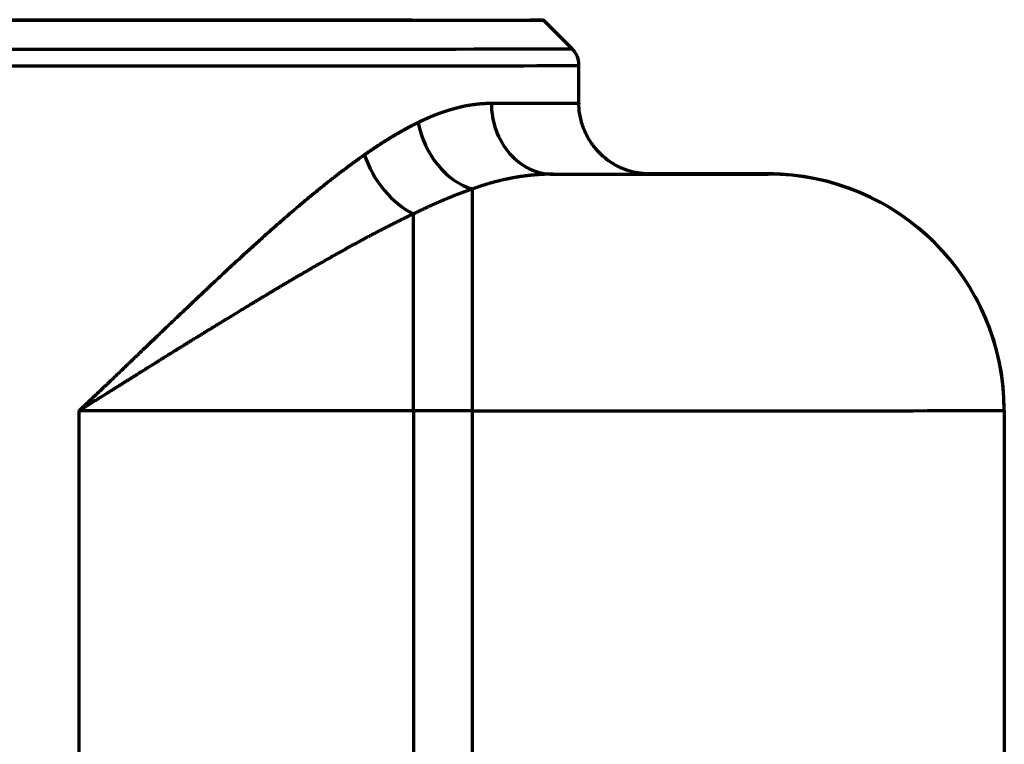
# Model space of a CAD drawing. Header units: millimetres. Extents: x -170 to 6906, y -2212 to 4257.
# Tile 23 of 256: x 1390 to 1473, y 1616 to 1678. Entities that reach past the tile are written whole.
import ezdxf

# ---------------------------------------------------------------- set-up
doc = ezdxf.new("R2010")
doc.units = ezdxf.units.MM
doc.layers.add('5', color=7, linetype='Continuous', true_color=0xffffff)

msp = doc.modelspace()

# ---------------------------------------------------------------- linework, layer by layer
at = {"layer": '5', "color": 0, "linetype": 'Continuous', "lineweight": 70}
for p, q in [((1436.283, 1675.121), (1433.869, 1677.535)), ((1436.868, 1670.535), (1436.868, 1673.706)), ((1452.867, 1664.528), (1452.867, 1664.537)), ((1394.553, 1584.507), (1394.561, 1644.507)), ((1422.861, 1644.505), (1422.853, 1584.505)), ((1427.864, 1644.504), (1422.861, 1644.505)), ((1427.856, 1584.504), (1427.864, 1644.504)), ((1472.864, 1644.525), (1472.855, 1584.525)), ((1472.864, 1644.66), (1472.864, 1644.669))]:
    msp.add_line(p, q, dxfattribs=at)
msp.add_ellipse((1377.869, 1677.543), major_axis=(-56, 0.008), ratio=0.000603, dxfattribs=at)
for centre, major_axis, ratio, start_param, end_param in [((1377.868, 1675.129), (-58.414, 0.008), 0.000603, 1.5708, 3.142277), ((1377.868, 1673.715), (59, -0.008), 0.000603, 4.712393, 6.283185), ((1377.868, 1670.543), (-59, 0.008), 0.000603, 2.634813, 3.141604), ((1434.698, 1670.516), (-0.006, 6), 0.874312, 1.569553, 3.14035), ((1427.868, 1668.891), (-2.447, 5.478), 0.739609, 1.251257, 2.598192), ((1422.864, 1666.152), (-3.23, 5.056), 0.628475, 1.188369, 2.347792), ((1377.867, 1664.543), (65, -0.009), 0.000603, 5.776406, 6.283168), ((1427.867, 1664.532), (-25, 0.004), 0.000603, 1.847525, 3.141597), ((1427.867, 1664.541), (-25, 0.004), 0.000603, 3.141597, 4.089888), ((1452.864, 1644.537), (20, 0.132), 1, 0.000002, 1.564049), ((1452.864, 1644.528), (20, 0.132), 1, 6.276438, 7.847234), ((1427.864, 1644.517), (-0.003, -20), 0.000004, 1.570193, 2.786163), ((1422.861, 1644.517), (-0.003, -20), 0.000004, 1.570193, 2.553698), ((1422.862, 1644.445), (-100, 0.014), 0.000603, 4.712393, 4.999315), ((1427.864, 1644.532), (45, -0.006), 0.000603, 4.712393, 6.283189)]:
    msp.add_ellipse(centre, major_axis=major_axis, ratio=ratio, start_param=start_param, end_param=end_param, dxfattribs=at)
for points, knots in [([(1436.853, 1673.699), (1436.859, 1673.74), (1436.885, 1673.986), (1436.763, 1674.407), (1436.526, 1674.861), (1436.32, 1675.083), (1436.222, 1675.171)], [0, 0, 0, 0, 0.074721, 0.450254, 0.764891, 1, 1, 1, 1]), ([(1423.252, 1668.894), (1423.269, 1668.903), (1423.303, 1668.92), (1423.354, 1668.944), (1423.406, 1668.969), (1423.457, 1668.994), (1423.508, 1669.018), (1423.558, 1669.042), (1423.609, 1669.066), (1423.66, 1669.09), (1423.711, 1669.113), (1423.762, 1669.136), (1423.813, 1669.159), (1423.863, 1669.182), (1423.914, 1669.205), (1423.964, 1669.228), (1424.015, 1669.25), (1424.066, 1669.272), (1424.116, 1669.294), (1424.166, 1669.316), (1424.217, 1669.337), (1424.267, 1669.359), (1424.317, 1669.38), (1424.368, 1669.401), (1424.418, 1669.422), (1424.468, 1669.442), (1424.518, 1669.462), (1424.568, 1669.483), (1424.618, 1669.503), (1424.668, 1669.522), (1424.718, 1669.542), (1424.768, 1669.561), (1424.818, 1669.581), (1424.868, 1669.6), (1424.917, 1669.618), (1424.967, 1669.637), (1425.017, 1669.655), (1425.066, 1669.674), (1425.116, 1669.692), (1425.165, 1669.709), (1425.215, 1669.727), (1425.264, 1669.744), (1425.313, 1669.762), (1425.363, 1669.779), (1425.412, 1669.796), (1425.461, 1669.812), (1425.51, 1669.829), (1425.559, 1669.845), (1425.608, 1669.861), (1425.657, 1669.877), (1425.706, 1669.893), (1425.755, 1669.908), (1425.803, 1669.923), (1425.852, 1669.938), (1425.901, 1669.953), (1425.949, 1669.968), (1425.998, 1669.982), (1426.047, 1669.997), (1426.095, 1670.011), (1426.143, 1670.025), (1426.192, 1670.039), (1426.24, 1670.052), (1426.288, 1670.065), (1426.336, 1670.078), (1426.384, 1670.091), (1426.432, 1670.104), (1426.48, 1670.117), (1426.545, 1670.133), (1426.626, 1670.154), (1426.724, 1670.178), (1426.821, 1670.201), (1426.919, 1670.223), (1427.016, 1670.244), (1427.113, 1670.265), (1427.209, 1670.285), (1427.306, 1670.304), (1427.402, 1670.322), (1427.498, 1670.339), (1427.593, 1670.356), (1427.689, 1670.372), (1427.784, 1670.387), (1427.879, 1670.401), (1427.974, 1670.414), (1428.068, 1670.427), (1428.162, 1670.439), (1428.256, 1670.45), (1428.35, 1670.46), (1428.444, 1670.469), (1428.537, 1670.478), (1428.63, 1670.485), (1428.722, 1670.492), (1428.814, 1670.498), (1428.906, 1670.504), (1428.998, 1670.508), (1429.09, 1670.512), (1429.181, 1670.515), (1429.272, 1670.517), (1429.362, 1670.518), (1429.422, 1670.519), (1429.452, 1670.519)], [0, 0, 0, 0, 0.00752, 0.01504, 0.022562, 0.030084, 0.037607, 0.045131, 0.052657, 0.060183, 0.06771, 0.075238, 0.082768, 0.090299, 0.097831, 0.105364, 0.112899, 0.120435, 0.127973, 0.135512, 0.143053, 0.150595, 0.158139, 0.165685, 0.173232, 0.180781, 0.188332, 0.195885, 0.20344, 0.210997, 0.218555, 0.226116, 0.233679, 0.241244, 0.248811, 0.25638, 0.263952, 0.271526, 0.279103, 0.286681, 0.294263, 0.301846, 0.309433, 0.317022, 0.324613, 0.332207, 0.339804, 0.347404, 0.355007, 0.362612, 0.37022, 0.377832, 0.385446, 0.393063, 0.400684, 0.408307, 0.415934, 0.423564, 0.431197, 0.438833, 0.446473, 0.454116, 0.461763, 0.469413, 0.477067, 0.484724, 0.492385, 0.500049, 0.515746, 0.531469, 0.547217, 0.562991, 0.578791, 0.594618, 0.610472, 0.626354, 0.642263, 0.6582, 0.674166, 0.690161, 0.706185, 0.722239, 0.738322, 0.754436, 0.77058, 0.786755, 0.802962, 0.8192, 0.83547, 0.851772, 0.868107, 0.884475, 0.900876, 0.917311, 0.93378, 0.950282, 0.96682, 0.983392, 1, 1, 1, 1]), ([(1442.574, 1664.542), (1442.558, 1664.542), (1442.496, 1664.545), (1442.274, 1664.562), (1441.924, 1664.604), (1441.375, 1664.71), (1440.641, 1664.937), (1439.795, 1665.349), (1439.002, 1665.912), (1438.306, 1666.596), (1437.721, 1667.396), (1437.257, 1668.318), (1436.97, 1669.323), (1436.847, 1670.077), (1436.876, 1670.48), (1436.88, 1670.532)], [0, 0, 0, 0, 0.032536, 0.058318, 0.099473, 0.149646, 0.238235, 0.342788, 0.447187, 0.545862, 0.651606, 0.760694, 0.871619, 0.983451, 1, 1, 1, 1]), ([(1418.711, 1666.155), (1418.732, 1666.17), (1418.775, 1666.2), (1418.839, 1666.245), (1418.902, 1666.289), (1418.966, 1666.333), (1419.029, 1666.377), (1419.093, 1666.421), (1419.156, 1666.465), (1419.219, 1666.508), (1419.283, 1666.551), (1419.346, 1666.594), (1419.409, 1666.637), (1419.472, 1666.679), (1419.535, 1666.721), (1419.597, 1666.763), (1419.66, 1666.805), (1419.722, 1666.846), (1419.785, 1666.888), (1419.847, 1666.929), (1419.91, 1666.969), (1419.972, 1667.01), (1420.034, 1667.05), (1420.096, 1667.09), (1420.158, 1667.13), (1420.22, 1667.17), (1420.282, 1667.209), (1420.343, 1667.249), (1420.405, 1667.288), (1420.466, 1667.327), (1420.528, 1667.365), (1420.589, 1667.403), (1420.65, 1667.441), (1420.712, 1667.479), (1420.773, 1667.517), (1420.834, 1667.554), (1420.894, 1667.592), (1420.955, 1667.629), (1421.016, 1667.665), (1421.076, 1667.702), (1421.137, 1667.738), (1421.197, 1667.774), (1421.258, 1667.81), (1421.318, 1667.846), (1421.378, 1667.881), (1421.438, 1667.916), (1421.498, 1667.951), (1421.558, 1667.986), (1421.618, 1668.02), (1421.677, 1668.055), (1421.737, 1668.089), (1421.796, 1668.123), (1421.856, 1668.156), (1421.915, 1668.189), (1421.974, 1668.223), (1422.033, 1668.256), (1422.092, 1668.288), (1422.151, 1668.321), (1422.21, 1668.353), (1422.269, 1668.385), (1422.327, 1668.417), (1422.386, 1668.448), (1422.444, 1668.48), (1422.503, 1668.511), (1422.561, 1668.542), (1422.619, 1668.572), (1422.677, 1668.603), (1422.735, 1668.633), (1422.793, 1668.663), (1422.851, 1668.693), (1422.908, 1668.722), (1422.966, 1668.751), (1423.023, 1668.78), (1423.081, 1668.809), (1423.138, 1668.838), (1423.195, 1668.866), (1423.233, 1668.885), (1423.252, 1668.894)], [0, 0, 0, 0, 0.013758, 0.027503, 0.041235, 0.054954, 0.06866, 0.082354, 0.096034, 0.109703, 0.123358, 0.137001, 0.150632, 0.16425, 0.177856, 0.19145, 0.205032, 0.218601, 0.232158, 0.245704, 0.259237, 0.272758, 0.286268, 0.299766, 0.313252, 0.326726, 0.340189, 0.353641, 0.367081, 0.380509, 0.393926, 0.407332, 0.420727, 0.43411, 0.447483, 0.460844, 0.474195, 0.487535, 0.500864, 0.514182, 0.527489, 0.540786, 0.554072, 0.567348, 0.580613, 0.593868, 0.607113, 0.620347, 0.633571, 0.646786, 0.65999, 0.673184, 0.686368, 0.699543, 0.712708, 0.725863, 0.739008, 0.752144, 0.76527, 0.778387, 0.791495, 0.804593, 0.817682, 0.830762, 0.843833, 0.856895, 0.869948, 0.882992, 0.896027, 0.909053, 0.922071, 0.93508, 0.948081, 0.961073, 0.974057, 0.987033, 1, 1, 1, 1]), ([(1394.561, 1644.507), (1394.599, 1644.543), (1394.675, 1644.614), (1394.788, 1644.721), (1394.9, 1644.827), (1395.011, 1644.932), (1395.122, 1645.037), (1395.232, 1645.141), (1395.34, 1645.244), (1395.448, 1645.346), (1395.555, 1645.448), (1395.662, 1645.548), (1395.767, 1645.648), (1395.871, 1645.748), (1395.975, 1645.846), (1396.078, 1645.944), (1396.18, 1646.041), (1396.281, 1646.137), (1396.381, 1646.232), (1396.481, 1646.327), (1396.58, 1646.421), (1396.677, 1646.514), (1396.774, 1646.606), (1396.871, 1646.698), (1396.966, 1646.789), (1397.06, 1646.879), (1397.154, 1646.968), (1397.247, 1647.057), (1397.339, 1647.144), (1397.43, 1647.231), (1397.52, 1647.318), (1397.61, 1647.403), (1397.698, 1647.488), (1397.786, 1647.572), (1397.873, 1647.655), (1397.96, 1647.737), (1398.045, 1647.819), (1398.129, 1647.9), (1398.213, 1647.98), (1398.296, 1648.06), (1398.378, 1648.138), (1398.46, 1648.216), (1398.54, 1648.293), (1398.62, 1648.369), (1398.699, 1648.445), (1398.777, 1648.52), (1398.854, 1648.594), (1398.93, 1648.667), (1399.006, 1648.74), (1399.081, 1648.811), (1399.155, 1648.882), (1399.228, 1648.953), (1399.3, 1649.022), (1399.372, 1649.091), (1399.443, 1649.159), (1399.513, 1649.226), (1399.582, 1649.292), (1399.65, 1649.358), (1399.718, 1649.423), (1399.785, 1649.487), (1399.851, 1649.55), (1399.916, 1649.613), (1399.98, 1649.675), (1400.044, 1649.736), (1400.107, 1649.796), (1400.169, 1649.856), (1400.23, 1649.914), (1400.291, 1649.972), (1400.35, 1650.03), (1400.409, 1650.086), (1400.467, 1650.142), (1400.525, 1650.197), (1400.581, 1650.251), (1400.637, 1650.304), (1400.692, 1650.357), (1400.746, 1650.409), (1400.958, 1650.611), (1401.324, 1650.961), (1401.84, 1651.455), (1402.348, 1651.939), (1402.846, 1652.414), (1403.334, 1652.878), (1403.813, 1653.333), (1404.283, 1653.778), (1404.744, 1654.213), (1405.196, 1654.639), (1405.638, 1655.055), (1406.072, 1655.461), (1406.496, 1655.857), (1407.021, 1656.345), (1407.643, 1656.921), (1408.359, 1657.579), (1409.056, 1658.215), (1409.736, 1658.83), (1410.397, 1659.424), (1411.041, 1659.996), (1411.667, 1660.546), (1412.276, 1661.075), (1412.729, 1661.463), (1413.03, 1661.719), (1413.186, 1661.851), (1413.342, 1661.982), (1413.497, 1662.112), (1413.651, 1662.241), (1413.805, 1662.37), (1413.958, 1662.497), (1414.111, 1662.623), (1414.264, 1662.749), (1414.415, 1662.873), (1414.566, 1662.996), (1414.717, 1663.119), (1414.867, 1663.24), (1415.017, 1663.361), (1415.166, 1663.48), (1415.314, 1663.599), (1415.462, 1663.717), (1415.609, 1663.833), (1415.756, 1663.949), (1415.902, 1664.064), (1416.048, 1664.177), (1416.193, 1664.29), (1416.338, 1664.402), (1416.482, 1664.513), (1416.625, 1664.623), (1416.768, 1664.732), (1416.911, 1664.84), (1417.052, 1664.947), (1417.194, 1665.053), (1417.334, 1665.158), (1417.474, 1665.262), (1417.614, 1665.365), (1417.753, 1665.467), (1417.892, 1665.568), (1418.029, 1665.669), (1418.167, 1665.768), (1418.304, 1665.866), (1418.44, 1665.964), (1418.576, 1666.06), (1418.666, 1666.124), (1418.711, 1666.155)], [0, 0, 0, 0, 0.004497, 0.008962, 0.013395, 0.017797, 0.022168, 0.026507, 0.030815, 0.035091, 0.039336, 0.043549, 0.047731, 0.051882, 0.056001, 0.060088, 0.064144, 0.068169, 0.072162, 0.076124, 0.080054, 0.083953, 0.08782, 0.091656, 0.095461, 0.099234, 0.102975, 0.106685, 0.110364, 0.114011, 0.117627, 0.121211, 0.124763, 0.128285, 0.131775, 0.135233, 0.13866, 0.142055, 0.145419, 0.148752, 0.152053, 0.155323, 0.158561, 0.161768, 0.164943, 0.168087, 0.171199, 0.17428, 0.17733, 0.180348, 0.183334, 0.186289, 0.189213, 0.192105, 0.194966, 0.197795, 0.200593, 0.203359, 0.206094, 0.208797, 0.211469, 0.21411, 0.216719, 0.219297, 0.221843, 0.224358, 0.226841, 0.229293, 0.231713, 0.234102, 0.236459, 0.238785, 0.24108, 0.243343, 0.245575, 0.247775, 0.249944, 0.271331, 0.292369, 0.313058, 0.333398, 0.35339, 0.373032, 0.392326, 0.411272, 0.42987, 0.44812, 0.466022, 0.483577, 0.500785, 0.531243, 0.56101, 0.590087, 0.618476, 0.646179, 0.673199, 0.699537, 0.725196, 0.750179, 0.756797, 0.763396, 0.769975, 0.776534, 0.783073, 0.789593, 0.796093, 0.802574, 0.809034, 0.815476, 0.821898, 0.828301, 0.834685, 0.841049, 0.847394, 0.85372, 0.860027, 0.866316, 0.872585, 0.878835, 0.885067, 0.89128, 0.897475, 0.90365, 0.909808, 0.915947, 0.922068, 0.92817, 0.934254, 0.94032, 0.946368, 0.952398, 0.95841, 0.964405, 0.970381, 0.97634, 0.982281, 0.988205, 0.994111, 1, 1, 1, 1]), ([(1434.697, 1664.516), (1434.677, 1664.516), (1434.637, 1664.516), (1434.576, 1664.516), (1434.515, 1664.515), (1434.454, 1664.514), (1434.393, 1664.514), (1434.332, 1664.512), (1434.27, 1664.511), (1434.208, 1664.51), (1434.146, 1664.508), (1434.083, 1664.506), (1434.021, 1664.504), (1433.958, 1664.501), (1433.895, 1664.499), (1433.832, 1664.496), (1433.768, 1664.493), (1433.704, 1664.489), (1433.64, 1664.486), (1433.576, 1664.482), (1433.512, 1664.478), (1433.447, 1664.474), (1433.382, 1664.469), (1433.317, 1664.465), (1433.252, 1664.46), (1433.186, 1664.454), (1433.12, 1664.449), (1433.054, 1664.443), (1432.988, 1664.437), (1432.921, 1664.431), (1432.855, 1664.425), (1432.788, 1664.418), (1432.721, 1664.411), (1432.653, 1664.404), (1432.586, 1664.396), (1432.518, 1664.388), (1432.45, 1664.38), (1432.381, 1664.372), (1432.313, 1664.363), (1432.244, 1664.354), (1432.175, 1664.345), (1432.105, 1664.336), (1432.036, 1664.326), (1431.966, 1664.316), (1431.896, 1664.305), (1431.826, 1664.295), (1431.756, 1664.284), (1431.685, 1664.272), (1431.614, 1664.261), (1431.543, 1664.249), (1431.472, 1664.237), (1431.4, 1664.224), (1431.328, 1664.211), (1431.256, 1664.198), (1431.184, 1664.185), (1431.111, 1664.171), (1431.039, 1664.157), (1430.966, 1664.142), (1430.892, 1664.128), (1430.819, 1664.113), (1430.745, 1664.097), (1430.672, 1664.081), (1430.597, 1664.065), (1430.523, 1664.049), (1430.449, 1664.032), (1430.374, 1664.015), (1430.299, 1663.997), (1430.224, 1663.98), (1430.148, 1663.961), (1430.072, 1663.943), (1429.997, 1663.924), (1429.921, 1663.904), (1429.844, 1663.885), (1429.768, 1663.865), (1429.691, 1663.844), (1429.614, 1663.824), (1429.537, 1663.802), (1429.459, 1663.781), (1429.382, 1663.759), (1429.304, 1663.737), (1429.226, 1663.714), (1429.147, 1663.691), (1429.069, 1663.667), (1428.99, 1663.644), (1428.911, 1663.619), (1428.832, 1663.595), (1428.753, 1663.57), (1428.673, 1663.544), (1428.594, 1663.518), (1428.514, 1663.492), (1428.433, 1663.465), (1428.353, 1663.438), (1428.273, 1663.411), (1428.192, 1663.383), (1428.111, 1663.354), (1428.03, 1663.325), (1427.948, 1663.296), (1427.894, 1663.276), (1427.867, 1663.266)], [0, 0, 0, 0, 0.009612, 0.019241, 0.028887, 0.038549, 0.048227, 0.057923, 0.067635, 0.077364, 0.087109, 0.096872, 0.106651, 0.116447, 0.12626, 0.13609, 0.145936, 0.1558, 0.16568, 0.175577, 0.185492, 0.195423, 0.205371, 0.215336, 0.225318, 0.235317, 0.245333, 0.255367, 0.265417, 0.275484, 0.285568, 0.29567, 0.305788, 0.315924, 0.326076, 0.336246, 0.346433, 0.356637, 0.366858, 0.377096, 0.387351, 0.397623, 0.407913, 0.41822, 0.428543, 0.438884, 0.449242, 0.459617, 0.470009, 0.480419, 0.490845, 0.501288, 0.511749, 0.522227, 0.532722, 0.543233, 0.553762, 0.564308, 0.574872, 0.585452, 0.596049, 0.606663, 0.617294, 0.627943, 0.638608, 0.64929, 0.65999, 0.670706, 0.681439, 0.692189, 0.702956, 0.71374, 0.724541, 0.735359, 0.746193, 0.757045, 0.767913, 0.778798, 0.7897, 0.800619, 0.811554, 0.822507, 0.833476, 0.844461, 0.855463, 0.866482, 0.877518, 0.88857, 0.899639, 0.910724, 0.921826, 0.932944, 0.944079, 0.955231, 0.966398, 0.977583, 0.988783, 1, 1, 1, 1]), ([(1454.311, 1664.482), (1454.228, 1664.489), (1454.006, 1664.507), (1453.689, 1664.521), (1453.411, 1664.53), (1453.244, 1664.534), (1453.113, 1664.536), (1452.998, 1664.537), (1452.923, 1664.538), (1452.866, 1664.538), (1452.851, 1664.538)], [0, 0, 0, 0, 0.080602, 0.219476, 0.317537, 0.396267, 0.490411, 0.65078, 0.907754, 1, 1, 1, 1]), ([(1427.867, 1663.266), (1427.845, 1663.259), (1427.802, 1663.244), (1427.737, 1663.222), (1427.672, 1663.199), (1427.607, 1663.176), (1427.541, 1663.153), (1427.475, 1663.129), (1427.408, 1663.105), (1427.341, 1663.081), (1427.274, 1663.057), (1427.206, 1663.032), (1427.138, 1663.007), (1427.07, 1662.982), (1427.001, 1662.957), (1426.932, 1662.931), (1426.863, 1662.905), (1426.793, 1662.878), (1426.723, 1662.852), (1426.653, 1662.825), (1426.582, 1662.797), (1426.511, 1662.77), (1426.439, 1662.742), (1426.367, 1662.714), (1426.295, 1662.686), (1426.223, 1662.657), (1426.15, 1662.628), (1426.077, 1662.599), (1426.003, 1662.569), (1425.929, 1662.539), (1425.855, 1662.509), (1425.781, 1662.478), (1425.706, 1662.447), (1425.63, 1662.416), (1425.555, 1662.385), (1425.479, 1662.353), (1425.402, 1662.321), (1425.326, 1662.288), (1425.249, 1662.256), (1425.171, 1662.223), (1425.094, 1662.189), (1425.016, 1662.156), (1424.937, 1662.121), (1424.858, 1662.087), (1424.779, 1662.052), (1424.7, 1662.017), (1424.62, 1661.982), (1424.54, 1661.946), (1424.459, 1661.91), (1424.378, 1661.874), (1424.297, 1661.837), (1424.216, 1661.8), (1424.134, 1661.763), (1424.052, 1661.725), (1423.969, 1661.687), (1423.886, 1661.648), (1423.803, 1661.61), (1423.719, 1661.57), (1423.635, 1661.531), (1423.551, 1661.491), (1423.466, 1661.451), (1423.381, 1661.41), (1423.296, 1661.369), (1423.21, 1661.328), (1423.124, 1661.287), (1423.038, 1661.245), (1422.951, 1661.202), (1422.893, 1661.174), (1422.864, 1661.159)], [0, 0, 0, 0, 0.013263, 0.026584, 0.039963, 0.053399, 0.066894, 0.080446, 0.094056, 0.107725, 0.121451, 0.135235, 0.149077, 0.162977, 0.176936, 0.190952, 0.205026, 0.219158, 0.233349, 0.247597, 0.261903, 0.276268, 0.29069, 0.305171, 0.31971, 0.334307, 0.348962, 0.363675, 0.378447, 0.393276, 0.408164, 0.42311, 0.438114, 0.453177, 0.468297, 0.483476, 0.498713, 0.514008, 0.529362, 0.544774, 0.560244, 0.575772, 0.591359, 0.607004, 0.622708, 0.638469, 0.654289, 0.670168, 0.686105, 0.7021, 0.718153, 0.734265, 0.750435, 0.766664, 0.782951, 0.799296, 0.8157, 0.832162, 0.848683, 0.865262, 0.8819, 0.898596, 0.91535, 0.932163, 0.949035, 0.965965, 0.982953, 1, 1, 1, 1]), ([(1422.864, 1661.159), (1422.835, 1661.146), (1422.778, 1661.118), (1422.691, 1661.077), (1422.605, 1661.035), (1422.518, 1660.994), (1422.43, 1660.951), (1422.343, 1660.909), (1422.255, 1660.866), (1422.166, 1660.823), (1422.078, 1660.78), (1421.989, 1660.737), (1421.9, 1660.693), (1421.811, 1660.649), (1421.721, 1660.604), (1421.631, 1660.56), (1421.54, 1660.515), (1421.45, 1660.47), (1421.359, 1660.424), (1421.268, 1660.379), (1421.176, 1660.333), (1421.084, 1660.287), (1420.992, 1660.24), (1420.9, 1660.193), (1420.807, 1660.146), (1420.714, 1660.099), (1420.621, 1660.051), (1420.527, 1660.003), (1420.433, 1659.955), (1420.339, 1659.907), (1420.245, 1659.858), (1420.15, 1659.809), (1420.055, 1659.76), (1419.959, 1659.711), (1419.864, 1659.661), (1419.768, 1659.611), (1419.672, 1659.561), (1419.575, 1659.51), (1419.478, 1659.459), (1419.381, 1659.408), (1419.284, 1659.357), (1419.186, 1659.305), (1419.088, 1659.253), (1418.99, 1659.201), (1418.891, 1659.148), (1418.793, 1659.096), (1418.693, 1659.043), (1418.594, 1658.989), (1418.494, 1658.936), (1418.394, 1658.882), (1418.294, 1658.828), (1418.193, 1658.774), (1418.093, 1658.719), (1417.991, 1658.664), (1417.89, 1658.609), (1417.788, 1658.554), (1417.686, 1658.498), (1417.584, 1658.442), (1417.481, 1658.386), (1417.379, 1658.329), (1417.275, 1658.272), (1417.172, 1658.215), (1417.068, 1658.158), (1416.964, 1658.101), (1416.86, 1658.043), (1416.755, 1657.985), (1416.651, 1657.926), (1416.545, 1657.868), (1416.44, 1657.809), (1416.334, 1657.75), (1416.228, 1657.69), (1416.122, 1657.63), (1416.015, 1657.57), (1415.909, 1657.51), (1415.802, 1657.45), (1415.694, 1657.389), (1415.586, 1657.328), (1415.478, 1657.267), (1415.37, 1657.205), (1415.262, 1657.143), (1415.153, 1657.081), (1415.044, 1657.019), (1414.934, 1656.956), (1414.825, 1656.894), (1414.715, 1656.831), (1414.604, 1656.767), (1414.494, 1656.704), (1414.383, 1656.64), (1414.272, 1656.576), (1414.161, 1656.511), (1414.049, 1656.447), (1413.937, 1656.382), (1413.825, 1656.317), (1413.712, 1656.251), (1413.6, 1656.185), (1413.486, 1656.12), (1413.373, 1656.053), (1413.259, 1655.987), (1413.145, 1655.92), (1413.031, 1655.853), (1412.917, 1655.786), (1412.802, 1655.719), (1412.687, 1655.651), (1412.572, 1655.583), (1412.456, 1655.515), (1412.34, 1655.447), (1412.224, 1655.378), (1412.107, 1655.309), (1411.99, 1655.24), (1411.873, 1655.17), (1411.756, 1655.101), (1411.638, 1655.031), (1411.52, 1654.961), (1411.402, 1654.89), (1411.284, 1654.82), (1411.165, 1654.749), (1411.046, 1654.678), (1410.926, 1654.606), (1410.807, 1654.535), (1410.687, 1654.463), (1410.567, 1654.391), (1410.446, 1654.318), (1410.325, 1654.246), (1410.204, 1654.173), (1410.083, 1654.1), (1409.961, 1654.027), (1409.839, 1653.953), (1409.717, 1653.88), (1409.594, 1653.806), (1409.471, 1653.732), (1409.348, 1653.657), (1409.225, 1653.582), (1409.101, 1653.508), (1408.964, 1653.425), (1408.814, 1653.334), (1408.649, 1653.234), (1408.481, 1653.132), (1408.31, 1653.029), (1408.136, 1652.923), (1407.959, 1652.816), (1407.779, 1652.707), (1407.596, 1652.596), (1407.409, 1652.482), (1407.22, 1652.367), (1407.028, 1652.251), (1406.833, 1652.132), (1406.634, 1652.011), (1406.433, 1651.888), (1406.229, 1651.763), (1406.021, 1651.637), (1405.811, 1651.508), (1405.597, 1651.377), (1405.381, 1651.245), (1405.162, 1651.11), (1404.939, 1650.974), (1404.714, 1650.835), (1404.486, 1650.694), (1404.254, 1650.552), (1404.02, 1650.407), (1403.782, 1650.26), (1403.542, 1650.111), (1403.299, 1649.961), (1403.052, 1649.808), (1402.803, 1649.653), (1402.55, 1649.496), (1402.295, 1649.337), (1402.036, 1649.176), (1401.775, 1649.013), (1401.51, 1648.848), (1401.242, 1648.681), (1400.972, 1648.512), (1400.698, 1648.341), (1400.421, 1648.168), (1400.141, 1647.993), (1399.858, 1647.816), (1399.572, 1647.637), (1399.283, 1647.455), (1398.99, 1647.272), (1398.695, 1647.087), (1398.396, 1646.9), (1398.094, 1646.711), (1397.789, 1646.52), (1397.481, 1646.327), (1397.17, 1646.132), (1396.855, 1645.936), (1396.537, 1645.737), (1396.216, 1645.536), (1395.891, 1645.334), (1395.564, 1645.13), (1395.233, 1644.924), (1394.898, 1644.716), (1394.674, 1644.577), (1394.561, 1644.507)], [0, 0, 0, 0, 0.003198, 0.006405, 0.009621, 0.012846, 0.01608, 0.019323, 0.022575, 0.025836, 0.029106, 0.032385, 0.035673, 0.03897, 0.042276, 0.045591, 0.048915, 0.052248, 0.05559, 0.05894, 0.0623, 0.065669, 0.069047, 0.072434, 0.07583, 0.079235, 0.082648, 0.086071, 0.089503, 0.092944, 0.096393, 0.099852, 0.103319, 0.106796, 0.110282, 0.113776, 0.117279, 0.120792, 0.124313, 0.127844, 0.131383, 0.134931, 0.138488, 0.142054, 0.145629, 0.149213, 0.152806, 0.156408, 0.160019, 0.163639, 0.167268, 0.170905, 0.174552, 0.178207, 0.181872, 0.185545, 0.189228, 0.192919, 0.196619, 0.200328, 0.204046, 0.207773, 0.211509, 0.215254, 0.219007, 0.22277, 0.226542, 0.230322, 0.234112, 0.23791, 0.241717, 0.245533, 0.249358, 0.253192, 0.257035, 0.260887, 0.264747, 0.268617, 0.272496, 0.276383, 0.280279, 0.284185, 0.288099, 0.292022, 0.295954, 0.299895, 0.303844, 0.307803, 0.311771, 0.315747, 0.319733, 0.323727, 0.32773, 0.331742, 0.335763, 0.339793, 0.343832, 0.34788, 0.351937, 0.356003, 0.360077, 0.364161, 0.368253, 0.372354, 0.376465, 0.380584, 0.384712, 0.388849, 0.392995, 0.39715, 0.401313, 0.405486, 0.409668, 0.413859, 0.418058, 0.422267, 0.426484, 0.43071, 0.434946, 0.43919, 0.443443, 0.447706, 0.451977, 0.456257, 0.460546, 0.464844, 0.469151, 0.473467, 0.477792, 0.482126, 0.486469, 0.490821, 0.495182, 0.499552, 0.505253, 0.511057, 0.516964, 0.522975, 0.52909, 0.535308, 0.541629, 0.548053, 0.554581, 0.561212, 0.567946, 0.574782, 0.581722, 0.588765, 0.59591, 0.603158, 0.610508, 0.617962, 0.625517, 0.633176, 0.640936, 0.648799, 0.656765, 0.664832, 0.673002, 0.681274, 0.689649, 0.698125, 0.706704, 0.715385, 0.724167, 0.733052, 0.742039, 0.751129, 0.76032, 0.769613, 0.779009, 0.788506, 0.798106, 0.807808, 0.817612, 0.827519, 0.837528, 0.847639, 0.857852, 0.868169, 0.878588, 0.889109, 0.899734, 0.910461, 0.921291, 0.932225, 0.943262, 0.954402, 0.965646, 0.976993, 0.988445, 1, 1, 1, 1])]:
    msp.add_open_spline(points, degree=3, knots=knots, dxfattribs=at)

doc.saveas('drawing.dxf')
